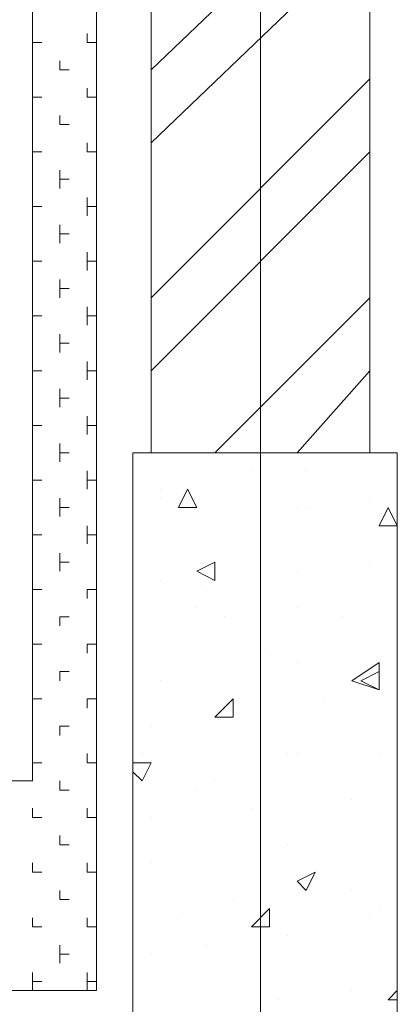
# Model space of a CAD drawing. Header units: millimetres. Extents: x 17 to 403, y 12 to 285.
# Tile 10 of 145: x 94.89 to 96.65, y 76.26 to 80.84. Entities that reach past the tile are written whole.
import ezdxf

# ---------------------------------------------------------------- set-up
doc = ezdxf.new("R2010")
doc.units = ezdxf.units.MM
doc.layers.add('LINE_000000', color=7, linetype='Continuous')

msp = doc.modelspace()

# ---------------------------------------------------------------- linework, layer by layer
at = {"layer": 'LINE_000000', "lineweight": 0}
for p, q in [((96.012, 91.313), (96.012, 73.8293)), ((95.25, 77.0043), (95.25, 82.3807)), ((95.504, 80.6027), (96.52, 81.5763)), ((95.504, 80.264), (96.52, 81.2377)), ((94.9537, 80.7297), (94.9537, 80.772)), ((95.2077, 80.7297), (95.2077, 80.772)), ((94.9537, 80.7297), (94.996, 80.7297)), ((95.2077, 80.7297), (95.25, 80.7297)), ((95.0807, 80.6027), (95.0807, 80.645)), ((95.0807, 80.6027), (95.123, 80.6027)), ((95.504, 79.5443), (96.52, 80.5603)), ((94.9537, 80.4757), (94.9537, 80.518)), ((95.2077, 80.4757), (95.2077, 80.518)), ((94.9537, 80.4757), (94.996, 80.4757)), ((95.2077, 80.4757), (95.25, 80.4757)), ((95.0807, 80.3487), (95.0807, 80.391)), ((95.0807, 80.3487), (95.123, 80.3487)), ((94.9537, 80.2217), (94.9537, 80.264)), ((95.2077, 80.2217), (95.2077, 80.264)), ((94.9537, 80.2217), (94.996, 80.2217)), ((95.2077, 80.2217), (95.25, 80.2217)), ((95.504, 79.2057), (96.52, 80.2217)), ((95.0807, 80.0523), (95.0807, 80.137)), ((95.0807, 80.0947), (95.123, 80.0947)), ((94.9537, 79.9253), (94.9537, 80.01)), ((94.9537, 79.9677), (94.996, 79.9677)), ((95.2077, 79.9253), (95.2077, 80.01)), ((95.2077, 79.9677), (95.25, 79.9677)), ((95.0807, 79.7983), (95.0807, 79.883)), ((95.0807, 79.8407), (95.123, 79.8407)), ((94.9537, 79.6713), (94.9537, 79.756)), ((95.2077, 79.6713), (95.2077, 79.756)), ((94.9537, 79.7137), (94.996, 79.7137)), ((95.2077, 79.7137), (95.25, 79.7137)), ((95.0807, 79.5443), (95.0807, 79.629)), ((95.0807, 79.5867), (95.123, 79.5867)), ((95.8003, 78.8247), (96.52, 79.5443)), ((94.9537, 79.4173), (94.9537, 79.502)), ((95.2077, 79.4173), (95.2077, 79.502)), ((94.9537, 79.4597), (94.996, 79.4597)), ((95.2077, 79.4597), (95.25, 79.4597)), ((95.0807, 79.2903), (95.0807, 79.375)), ((95.0807, 79.3327), (95.123, 79.3327)), ((94.9537, 79.1633), (94.9537, 79.248)), ((95.2077, 79.1633), (95.2077, 79.248)), ((94.9537, 79.2057), (94.996, 79.2057)), ((95.2077, 79.2057), (95.25, 79.2057)), ((96.1813, 78.8247), (96.52, 79.2057)), ((95.0807, 79.0363), (95.0807, 79.121)), ((95.0807, 79.0787), (95.123, 79.0787)), ((94.9537, 78.9093), (94.9537, 78.994)), ((95.2077, 78.9093), (95.2077, 78.994)), ((94.9537, 78.9517), (94.996, 78.9517)), ((95.2077, 78.9517), (95.25, 78.9517)), ((95.0807, 78.7823), (95.0807, 78.867)), ((95.0807, 78.8247), (95.123, 78.8247)), ((94.9537, 78.6553), (94.9537, 78.74)), ((95.2077, 78.6553), (95.2077, 78.74)), ((95.9697, 78.74), (95.9697, 78.74)), ((96.2237, 78.74), (96.2237, 78.74)), ((94.9537, 78.6977), (94.996, 78.6977)), ((95.2077, 78.6977), (95.25, 78.6977)), ((95.5463, 78.6553), (95.5463, 78.6553)), ((95.631, 78.5707), (95.6733, 78.6553)), ((95.7157, 78.5707), (95.6733, 78.6553)), ((95.0807, 78.5283), (95.0807, 78.613)), ((95.5463, 78.613), (95.5463, 78.613)), ((96.52, 78.613), (96.52, 78.613)), ((95.0807, 78.5707), (95.123, 78.5707)), ((95.631, 78.5707), (95.7157, 78.5707)), ((96.1813, 78.5707), (96.1813, 78.5707)), ((96.2237, 78.5707), (96.2237, 78.5707)), ((96.5623, 78.486), (96.6047, 78.5707)), ((96.647, 78.486), (96.6047, 78.5707)), ((94.9537, 78.4013), (94.9537, 78.486)), ((95.2077, 78.4013), (95.2077, 78.486)), ((96.5623, 78.486), (96.647, 78.486)), ((94.9537, 78.4437), (94.996, 78.4437)), ((95.2077, 78.4437), (95.25, 78.4437)), ((95.0807, 78.2743), (95.0807, 78.359)), ((95.0807, 78.3167), (95.123, 78.3167)), ((95.7157, 78.2743), (95.8003, 78.3167)), ((95.7157, 78.2743), (95.8003, 78.232)), ((95.8003, 78.232), (95.8003, 78.3167)), ((96.1813, 78.2743), (96.1813, 78.2743)), ((96.52, 78.3167), (96.52, 78.3167)), ((95.5463, 78.232), (95.5463, 78.232)), ((94.9537, 78.1897), (94.996, 78.1897)), ((94.9537, 78.1473), (94.9537, 78.1897)), ((95.2077, 78.1897), (95.25, 78.1897)), ((95.2077, 78.1473), (95.2077, 78.1897)), ((95.758, 78.1897), (95.758, 78.1897)), ((95.7157, 78.105), (95.7157, 78.105)), ((96.1813, 78.105), (96.1813, 78.105)), ((95.0807, 78.0627), (95.123, 78.0627)), ((95.0807, 78.0203), (95.0807, 78.0627)), ((95.8427, 78.0627), (95.8427, 78.0627)), ((96.393, 78.0627), (96.393, 78.0627)), ((94.9537, 77.9357), (94.996, 77.9357)), ((94.9537, 77.8933), (94.9537, 77.9357)), ((95.2077, 77.9357), (95.25, 77.9357)), ((95.2077, 77.8933), (95.2077, 77.9357)), ((96.0543, 77.8933), (96.0543, 77.8933)), ((96.1813, 77.851), (96.1813, 77.851)), ((96.4353, 77.7663), (96.5623, 77.851)), ((95.0807, 77.8087), (95.123, 77.8087)), ((95.0807, 77.7663), (95.0807, 77.8087)), ((96.4777, 77.7663), (96.5623, 77.8087)), ((96.5623, 77.724), (96.5623, 77.8087)), ((95.5463, 77.7663), (95.5463, 77.7663)), ((96.4777, 77.7663), (96.5623, 77.724)), ((94.9537, 77.6817), (94.996, 77.6817)), ((94.9537, 77.6393), (94.9537, 77.6817)), ((95.2077, 77.6817), (95.25, 77.6817)), ((95.2077, 77.6393), (95.2077, 77.6817)), ((95.8003, 77.597), (95.885, 77.6817)), ((95.885, 77.597), (95.885, 77.6817)), ((96.3083, 77.6817), (96.3083, 77.6817)), ((95.8003, 77.597), (95.885, 77.597)), ((95.8427, 77.597), (95.8427, 77.597)), ((95.0807, 77.5547), (95.123, 77.5547)), ((95.0807, 77.5123), (95.0807, 77.5547)), ((95.504, 77.5547), (95.504, 77.5547)), ((94.9537, 77.3853), (94.9537, 77.4277)), ((95.2077, 77.3853), (95.2077, 77.4277)), ((95.4617, 77.4277), (95.4617, 77.4277)), ((96.139, 77.4277), (96.139, 77.4277)), ((96.1813, 77.4277), (96.1813, 77.4277)), ((96.5623, 77.4277), (96.5623, 77.4277)), ((94.9537, 77.3853), (94.996, 77.3853)), ((95.2077, 77.3853), (95.25, 77.3853)), ((95.4193, 77.3853), (95.504, 77.3853)), ((95.4617, 77.3007), (95.504, 77.3853)), ((95.4193, 77.343), (95.4617, 77.3007)), ((95.504, 77.343), (95.504, 77.343)), ((95.0807, 77.2583), (95.0807, 77.3007)), ((95.8003, 77.3007), (95.8003, 77.3007)), ((95.0807, 77.2583), (95.123, 77.2583)), ((95.7157, 77.2583), (95.7157, 77.2583)), ((96.4353, 77.216), (96.4353, 77.216)), ((94.9537, 77.1313), (94.9537, 77.1737)), ((94.9537, 77.1313), (94.996, 77.1313)), ((95.2077, 77.1313), (95.2077, 77.1737)), ((95.2077, 77.1313), (95.25, 77.1313)), ((95.504, 77.1313), (95.504, 77.1313)), ((95.9697, 77.1737), (95.9697, 77.1737)), ((95.0807, 77.0043), (95.0807, 77.0467)), ((95.0807, 77.0043), (95.123, 77.0043)), ((96.139, 77.0043), (96.139, 77.0043)), ((94.9537, 76.8773), (94.9537, 76.9197)), ((95.2077, 76.8773), (95.2077, 76.9197)), ((95.504, 76.9197), (95.504, 76.9197)), ((94.9537, 76.8773), (94.996, 76.8773)), ((95.2077, 76.8773), (95.25, 76.8773)), ((96.1813, 76.835), (96.266, 76.8773)), ((96.2237, 76.7927), (96.266, 76.8773)), ((96.1813, 76.835), (96.2237, 76.7927)), ((95.0807, 76.7503), (95.0807, 76.7927)), ((96.4353, 76.7927), (96.4353, 76.7927)), ((95.0807, 76.7503), (95.123, 76.7503)), ((95.885, 76.7503), (95.885, 76.7503)), ((95.9697, 76.6233), (96.0543, 76.708)), ((96.5623, 76.708), (96.5623, 76.708)), ((94.9537, 76.6233), (94.9537, 76.6657)), ((95.2077, 76.6233), (95.2077, 76.6657)), ((95.631, 76.6657), (95.631, 76.6657)), ((96.52, 76.6657), (96.52, 76.6657)), ((94.9537, 76.6233), (94.996, 76.6233)), ((95.2077, 76.6233), (95.25, 76.6233)), ((95.0807, 76.454), (95.0807, 76.5387)), ((95.758, 76.5387), (95.758, 76.5387)), ((96.139, 76.581), (96.139, 76.581)), ((95.0807, 76.4963), (95.123, 76.4963)), ((95.504, 76.4963), (95.504, 76.4963)), ((94.9537, 76.327), (94.9537, 76.4117)), ((95.2077, 76.327), (95.2077, 76.4117)), ((94.9537, 76.3693), (94.996, 76.3693)), ((95.2077, 76.3693), (95.25, 76.3693)), ((96.4353, 76.327), (96.4353, 76.327)), ((96.6047, 76.2847), (96.647, 76.327)), ((96.0967, 76.2847), (96.0967, 76.2847)), ((96.6047, 76.2847), (96.647, 76.2847))]:
    msp.add_line(p, q, dxfattribs=at)
for points in [[(96.52, 82.4653), (95.504, 82.4653), (95.504, 78.8247), (96.52, 78.8247), (96.52, 82.4653)], [(87.376, 76.327), (87.376, 82.3807), (95.25, 82.3807), (95.25, 76.327), (87.376, 76.327)], [(95.25, 82.3807), (95.25, 76.327), (90.297, 76.327), (90.297, 82.3807), (95.25, 82.3807)], [(90.6357, 81.661), (94.9537, 81.661), (94.9537, 77.3007), (90.6357, 77.3007), (90.6357, 81.661)], [(95.4193, 75.819), (96.647, 75.819), (96.647, 78.8247), (95.4193, 78.8247), (95.4193, 75.819)]]:
    msp.add_lwpolyline(points, close=True, dxfattribs=at)
for points in [[(96.5623, 77.851), (96.5623, 77.724), (96.4353, 77.7663)], [(95.9697, 76.6233), (96.0543, 76.6233), (96.0543, 76.708)]]:
    msp.add_lwpolyline(points, dxfattribs=at)

doc.saveas('drawing.dxf')
